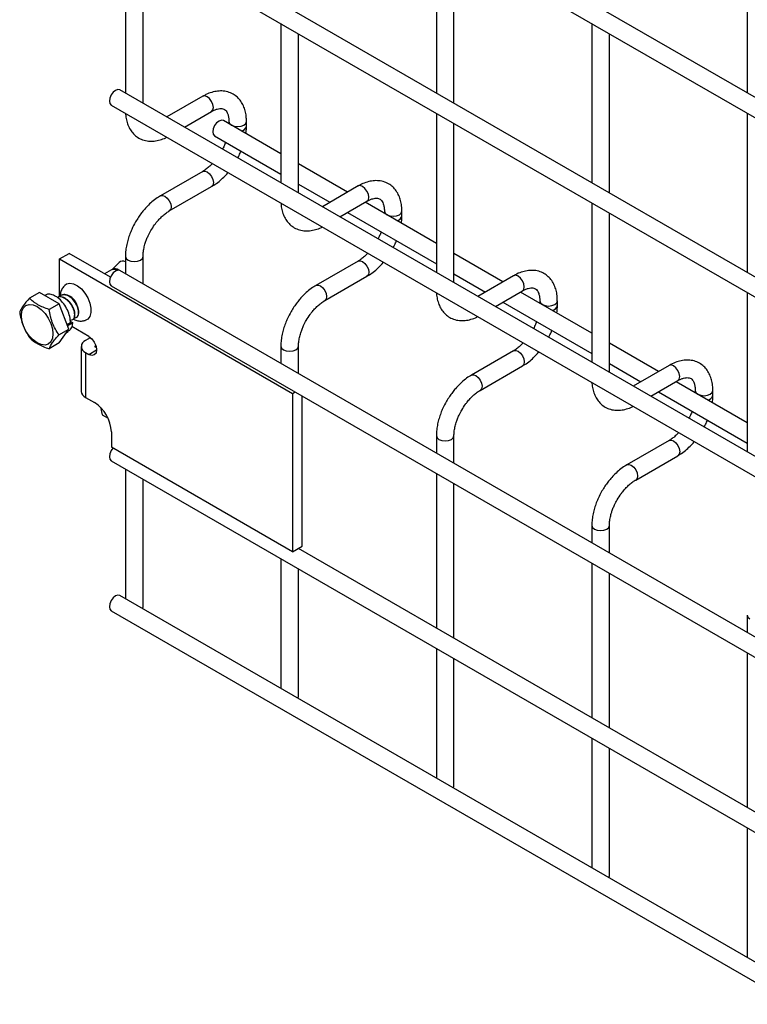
# Model space of a CAD drawing. Header units: inches. Extents: x 0.2 to 10.8, y 0.2 to 8.2.
# Tile 19 of 48: x 8.057 to 8.388, y 5.271 to 5.719. Entities that reach past the tile are written whole.
import ezdxf

# ---------------------------------------------------------------- set-up
doc = ezdxf.new("R2010")
doc.units = ezdxf.units.IN
doc.header["$MEASUREMENT"] = 0

msp = doc.modelspace()

# ---------------------------------------------------------------- linework, layer by layer
for p, q in [((10.57426830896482, 4.423530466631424), (8.102576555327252, 5.850407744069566)), ((8.098576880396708, 5.84347935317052), (10.57026863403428, 4.416602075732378)), ((10.57426830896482, 4.341876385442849), (8.102576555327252, 5.768753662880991)), ((8.098576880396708, 5.761825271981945), (10.57026863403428, 4.334947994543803)), ((8.105061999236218, 5.758081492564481), (8.105061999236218, 5.685664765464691)), ((8.246483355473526, 5.758094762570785), (8.246483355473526, 5.685678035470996)), ((8.387904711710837, 5.75810803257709), (8.387904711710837, 5.6856913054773)), ((8.113061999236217, 5.681046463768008), (8.113061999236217, 5.753463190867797)), ((8.254483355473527, 5.681059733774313), (8.254483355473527, 5.753476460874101)), ((8.175772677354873, 5.717261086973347), (8.175772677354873, 5.644844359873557)), ((8.31719403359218, 5.717274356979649), (8.31719403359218, 5.644857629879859)), ((8.183772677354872, 5.640226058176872), (8.183772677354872, 5.712642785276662)), ((8.325194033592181, 5.640239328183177), (8.325194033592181, 5.712656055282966)), ((10.57426830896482, 4.260222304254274), (8.102576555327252, 5.687099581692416)), ((8.140225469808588, 5.684191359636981), (8.123919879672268, 5.674778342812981)), ((8.098576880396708, 5.68017119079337), (10.57026863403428, 4.253293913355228)), ((8.13192052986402, 5.670159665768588), (8.144225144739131, 5.677262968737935)), ((8.175772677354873, 5.658054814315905), (8.14963451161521, 5.673144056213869)), ((8.246483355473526, 5.676440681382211), (8.246483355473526, 5.604023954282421)), ((8.387904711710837, 5.676453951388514), (8.387904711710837, 5.604037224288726)), ((8.152119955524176, 5.672703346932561), (8.152119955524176, 5.671709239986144)), ((8.160119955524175, 5.670621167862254), (8.160119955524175, 5.672703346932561)), ((8.254483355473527, 5.599405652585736), (8.254483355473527, 5.671822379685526)), ((8.145634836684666, 5.666215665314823), (8.175772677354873, 5.648817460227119)), ((8.206072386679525, 5.64056316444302), (8.183772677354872, 5.653436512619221)), ((8.140225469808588, 5.650019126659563), (8.121027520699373, 5.63893638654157)), ((8.125027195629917, 5.632007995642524), (8.144225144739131, 5.643090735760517)), ((8.183772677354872, 5.644199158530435), (8.198071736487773, 5.635944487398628)), ((8.210936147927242, 5.643370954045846), (8.194630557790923, 5.633957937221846)), ((8.202631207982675, 5.629339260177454), (8.214935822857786, 5.6364425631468)), ((8.246483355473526, 5.617234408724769), (8.214073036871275, 5.635944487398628)), ((8.31719403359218, 5.635620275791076), (8.31719403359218, 5.563203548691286)), ((8.206072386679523, 5.631325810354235), (8.246483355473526, 5.607997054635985)), ((8.22283063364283, 5.631882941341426), (8.22283063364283, 5.630888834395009)), ((8.23083063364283, 5.629800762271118), (8.23083063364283, 5.631882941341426)), ((8.325194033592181, 5.558585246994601), (8.325194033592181, 5.631001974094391)), ((8.075014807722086, 5.610174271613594), (8.079434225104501, 5.61272554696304)), ((8.098234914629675, 5.601872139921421), (8.079434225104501, 5.61272554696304)), ((8.105061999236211, 5.611283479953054), (8.105061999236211, 5.603421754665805)), ((8.11306199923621, 5.598803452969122), (8.11306199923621, 5.611283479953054)), ((8.27678306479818, 5.599742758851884), (8.254483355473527, 5.612616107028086)), ((8.075014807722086, 5.59284331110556), (8.075014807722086, 5.610174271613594)), ((8.075014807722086, 5.610174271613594), (8.181080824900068, 5.54894366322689)), ((8.102139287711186, 5.608589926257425), (8.098867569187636, 5.605287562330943)), ((8.210936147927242, 5.609198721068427), (8.191738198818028, 5.598115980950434)), ((8.098770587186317, 5.60521420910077), (8.095608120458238, 5.60338855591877)), ((8.098855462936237, 5.605282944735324), (8.098762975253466, 5.605217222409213)), ((10.57426830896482, 4.177979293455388), (8.102576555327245, 5.604856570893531)), ((8.195737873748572, 5.591187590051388), (8.214935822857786, 5.602270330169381)), ((8.254483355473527, 5.6033787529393), (8.268782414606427, 5.595124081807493)), ((8.281646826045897, 5.60255054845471), (8.265341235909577, 5.59313753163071)), ((8.098576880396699, 5.597928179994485), (10.57026863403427, 4.171050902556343)), ((8.065953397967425, 5.594943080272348), (8.061439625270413, 5.592337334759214)), ((8.07488382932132, 5.589787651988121), (8.065953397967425, 5.594943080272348)), ((8.068694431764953, 5.593697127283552), (8.068403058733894, 5.593528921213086)), ((8.27334188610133, 5.588518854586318), (8.28564650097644, 5.595622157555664)), ((8.317194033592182, 5.576414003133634), (8.28478371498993, 5.595124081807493)), ((8.387904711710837, 5.594799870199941), (8.387904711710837, 5.52238314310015)), ((8.07488382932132, 5.589787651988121), (8.070370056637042, 5.587181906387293)), ((8.07934904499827, 5.578279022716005), (8.07488382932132, 5.589787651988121)), ((8.276783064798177, 5.5905054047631), (8.31719403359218, 5.567176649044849)), ((8.293541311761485, 5.59106253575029), (8.293541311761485, 5.590068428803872)), ((8.301541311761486, 5.588980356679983), (8.301541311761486, 5.59106253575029)), ((8.080065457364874, 5.581043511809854), (8.078603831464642, 5.580199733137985)), ((8.078615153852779, 5.58017055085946), (8.078980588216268, 5.579933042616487)), ((8.078980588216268, 5.579933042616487), (8.078872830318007, 5.579506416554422)), ((8.081101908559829, 5.58115765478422), (8.078980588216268, 5.579933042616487)), ((8.079967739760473, 5.58189478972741), (8.081101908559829, 5.58115765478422)), ((8.088414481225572, 5.574880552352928), (8.080633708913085, 5.579372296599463)), ((8.074835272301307, 5.575673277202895), (8.07934904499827, 5.578279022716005)), ((8.07488382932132, 5.571925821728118), (8.07934904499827, 5.578279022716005)), ((8.078228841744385, 5.576685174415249), (8.078973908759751, 5.577115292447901)), ((8.07488382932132, 5.571925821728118), (8.070370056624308, 5.569320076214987)), ((8.08493181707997, 5.570327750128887), (8.08493181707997, 5.549914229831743)), ((8.089050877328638, 5.574307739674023), (8.08689420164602, 5.573062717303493)), ((8.089050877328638, 5.574307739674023), (8.089521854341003, 5.57403585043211)), ((8.091313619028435, 5.570511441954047), (8.091614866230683, 5.570685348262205)), ((8.091313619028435, 5.570511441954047), (8.091313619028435, 5.570144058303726)), ((8.091837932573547, 5.569841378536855), (8.091313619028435, 5.570144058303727)), ((8.175772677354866, 5.570463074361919), (8.175772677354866, 5.562601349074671)), ((8.183772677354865, 5.557983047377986), (8.183772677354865, 5.570463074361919)), ((8.347493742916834, 5.558922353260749), (8.325194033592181, 5.57179570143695)), ((8.08689420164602, 5.567592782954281), (8.08689420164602, 5.547179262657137)), ((8.08689420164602, 5.567592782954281), (8.088414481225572, 5.566715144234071)), ((8.088414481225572, 5.566715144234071), (8.091950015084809, 5.568756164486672)), ((8.281646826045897, 5.568378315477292), (8.262448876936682, 5.557295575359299)), ((8.266448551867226, 5.550367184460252), (8.28564650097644, 5.561449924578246)), ((8.325194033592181, 5.562558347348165), (8.339493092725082, 5.554303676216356)), ((8.352357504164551, 5.561730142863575), (8.336051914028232, 5.552317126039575)), ((8.344052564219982, 5.547698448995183), (8.356357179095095, 5.55480175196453)), ((8.387904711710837, 5.535593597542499), (8.355494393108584, 5.554303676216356)), ((8.181080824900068, 5.54894366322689), (8.182255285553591, 5.549621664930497)), ((8.181080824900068, 5.54894366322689), (8.181080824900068, 5.476883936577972)), ((8.185500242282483, 5.479435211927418), (8.185500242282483, 5.547748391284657)), ((8.347493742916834, 5.549684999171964), (8.387904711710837, 5.526356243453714)), ((8.36425198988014, 5.550242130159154), (8.36425198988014, 5.549248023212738)), ((8.372251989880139, 5.548159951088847), (8.372251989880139, 5.550242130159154)), ((8.08689420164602, 5.547179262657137), (8.090960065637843, 5.544832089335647)), ((8.093706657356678, 5.542662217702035), (8.094528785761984, 5.539174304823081)), ((8.094528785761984, 5.539174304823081), (8.097150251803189, 5.537660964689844)), ((8.098667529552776, 5.531482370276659), (8.098667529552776, 5.52446011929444)), ((8.24648335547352, 5.529642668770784), (8.24648335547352, 5.521780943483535)), ((8.25448335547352, 5.51716264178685), (8.25448335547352, 5.529642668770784)), ((8.352357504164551, 5.527557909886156), (8.333159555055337, 5.516475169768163)), ((8.181080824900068, 5.476883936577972), (8.098667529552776, 5.52446011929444)), ((8.098576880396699, 5.518315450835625), (10.57026863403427, 4.091438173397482)), ((8.33715922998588, 5.509546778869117), (8.356357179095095, 5.520629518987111)), ((8.105061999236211, 5.51457167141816), (8.105061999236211, 5.455557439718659)), ((8.24648335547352, 5.51254358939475), (8.24648335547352, 5.442168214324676)), ((8.11306199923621, 5.451894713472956), (8.11306199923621, 5.509953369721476)), ((8.25448335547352, 5.437549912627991), (8.25448335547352, 5.507925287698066)), ((8.317194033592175, 5.488822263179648), (8.317194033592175, 5.4809605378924)), ((8.325194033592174, 5.476342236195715), (8.325194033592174, 5.488822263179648)), ((8.181080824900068, 5.476883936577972), (8.185500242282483, 5.479435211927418)), ((10.48794598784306, 4.148199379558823), (8.183714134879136, 5.478404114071)), ((8.183772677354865, 5.478370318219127), (8.183772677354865, 5.478437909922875)), ((8.175772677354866, 5.473751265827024), (8.175772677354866, 5.414737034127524)), ((8.317194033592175, 5.471723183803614), (8.317194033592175, 5.40134780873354)), ((8.183772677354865, 5.411074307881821), (8.183772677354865, 5.46913296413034)), ((8.325194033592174, 5.396729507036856), (8.325194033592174, 5.467104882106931)), ((10.57426830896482, 4.030114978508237), (8.102576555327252, 5.45699225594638)), ((8.098576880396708, 5.450063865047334), (10.57026863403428, 4.023186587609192)), ((8.112808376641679, 5.451085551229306), (8.11306199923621, 5.451894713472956)), ((8.38790471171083, 5.448001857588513), (8.38790471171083, 5.440140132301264)), ((8.24648335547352, 5.432930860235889), (8.24648335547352, 5.37391662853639)), ((8.25448335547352, 5.370253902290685), (8.25448335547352, 5.428312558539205)), ((8.38790471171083, 5.430902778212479), (8.38790471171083, 5.360527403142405)), ((8.183519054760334, 5.41026514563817), (8.183772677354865, 5.411074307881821)), ((8.317194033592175, 5.392110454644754), (8.317194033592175, 5.333096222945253)), ((8.325194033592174, 5.329433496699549), (8.325194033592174, 5.387492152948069)), ((8.254229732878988, 5.369444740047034), (8.25448335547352, 5.370253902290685)), ((8.38790471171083, 5.351290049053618), (8.38790471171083, 5.292275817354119)), ((8.324940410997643, 5.328624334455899), (8.325194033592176, 5.329433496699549))]:
    msp.add_line(p, q)
at = {"flags": 128}
for points in [[(8.102576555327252, 5.687099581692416), (8.101659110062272, 5.687277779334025), (8.10057671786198, 5.686901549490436), (8.099494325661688, 5.686028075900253), (8.09857671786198, 5.684790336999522), (8.097963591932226, 5.683376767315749), (8.097748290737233, 5.682002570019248), (8.097963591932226, 5.68087695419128), (8.09857671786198, 5.680171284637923), (8.098576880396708, 5.68017119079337)], [(8.144225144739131, 5.677262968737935), (8.14422530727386, 5.677263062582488), (8.144838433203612, 5.677968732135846), (8.145053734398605, 5.679094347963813), (8.144838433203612, 5.680468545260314), (8.14422530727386, 5.681882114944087), (8.143307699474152, 5.683119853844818), (8.14222530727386, 5.683993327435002), (8.141142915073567, 5.684369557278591), (8.140225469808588, 5.684191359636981)], [(8.14963451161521, 5.673144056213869), (8.14871706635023, 5.673322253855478), (8.147634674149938, 5.672946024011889), (8.146552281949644, 5.672072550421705), (8.145634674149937, 5.670834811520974), (8.145021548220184, 5.669421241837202), (8.144806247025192, 5.668047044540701), (8.145021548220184, 5.666921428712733), (8.145634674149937, 5.666215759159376), (8.145634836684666, 5.666215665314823)], [(8.15211997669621, 5.672695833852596), (8.15242443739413, 5.671819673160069), (8.15329152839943, 5.671070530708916), (8.154589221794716, 5.670569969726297), (8.156119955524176, 5.670394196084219), (8.157650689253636, 5.670569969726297), (8.158948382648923, 5.671070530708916), (8.15981547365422, 5.671819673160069), (8.160119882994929, 5.672689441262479)], [(8.140225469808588, 5.650019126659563), (8.141142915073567, 5.650197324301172), (8.14222530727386, 5.649821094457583), (8.143307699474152, 5.648947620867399), (8.14422530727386, 5.647709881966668), (8.144838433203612, 5.646296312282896), (8.145053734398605, 5.644922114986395), (8.144838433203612, 5.643796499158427), (8.14422530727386, 5.643090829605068), (8.144225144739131, 5.643090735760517)], [(8.214935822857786, 5.6364425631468), (8.214935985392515, 5.636442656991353), (8.215549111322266, 5.63714832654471), (8.215764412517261, 5.638273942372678), (8.215549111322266, 5.639648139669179), (8.214935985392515, 5.641061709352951), (8.214018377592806, 5.642299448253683), (8.212935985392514, 5.643172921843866), (8.211853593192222, 5.643549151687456), (8.210936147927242, 5.643370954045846)], [(8.121009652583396, 5.638925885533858), (8.121027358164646, 5.638936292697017), (8.121944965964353, 5.639114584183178), (8.123027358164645, 5.63873835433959), (8.124109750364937, 5.637864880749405), (8.125027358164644, 5.636627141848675), (8.125640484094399, 5.635213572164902), (8.12585578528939, 5.633839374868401)], [(8.12585578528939, 5.633839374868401), (8.125640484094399, 5.632713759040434), (8.125027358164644, 5.632008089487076), (8.125016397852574, 5.632001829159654)], [(8.222830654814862, 5.63187542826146), (8.223135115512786, 5.630999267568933), (8.224002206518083, 5.63025012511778), (8.22529989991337, 5.629749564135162), (8.22683063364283, 5.629573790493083), (8.22836136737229, 5.629749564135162), (8.229659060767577, 5.63025012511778), (8.230526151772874, 5.630999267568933), (8.230830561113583, 5.631869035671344)], [(8.10506207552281, 5.611297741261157), (8.105061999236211, 5.611283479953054), (8.105366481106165, 5.610399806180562), (8.106233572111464, 5.609650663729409)], [(8.106233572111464, 5.609650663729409), (8.10753126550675, 5.609150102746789), (8.10906199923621, 5.608974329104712), (8.11059273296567, 5.609150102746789), (8.111890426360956, 5.609650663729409), (8.112757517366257, 5.610399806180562), (8.11306199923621, 5.611283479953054), (8.11306194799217, 5.611295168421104)], [(8.210936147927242, 5.609198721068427), (8.211853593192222, 5.609376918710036), (8.212935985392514, 5.609000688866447), (8.214018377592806, 5.608127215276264), (8.214935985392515, 5.606889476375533), (8.215549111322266, 5.60547590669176), (8.215764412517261, 5.604101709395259), (8.215549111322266, 5.602976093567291), (8.214935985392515, 5.602270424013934), (8.214935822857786, 5.602270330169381)], [(8.102576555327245, 5.604856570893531), (8.101659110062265, 5.605034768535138), (8.100576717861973, 5.604658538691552), (8.09949432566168, 5.603785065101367), (8.098576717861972, 5.602547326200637), (8.09796359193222, 5.601133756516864), (8.097748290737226, 5.599759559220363), (8.09796359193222, 5.598633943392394), (8.098576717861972, 5.597928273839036), (8.098576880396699, 5.597928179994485)], [(8.28564650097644, 5.595622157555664), (8.285646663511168, 5.595622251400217), (8.286259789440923, 5.596327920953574), (8.286475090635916, 5.597453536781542), (8.286259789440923, 5.598827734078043), (8.285646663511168, 5.600241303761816), (8.28472905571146, 5.601479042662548), (8.283646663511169, 5.60235251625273), (8.282564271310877, 5.60272874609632), (8.281646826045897, 5.60255054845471)], [(8.077457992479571, 5.598201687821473), (8.078268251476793, 5.598784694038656), (8.07974315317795, 5.599135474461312), (8.081444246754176, 5.598851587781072), (8.0832453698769, 5.597954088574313), (8.085012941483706, 5.596509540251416), (8.086615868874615, 5.59462507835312), (8.087935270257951, 5.592440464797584), (8.08887329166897, 5.590117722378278), (8.08936036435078, 5.587829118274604), (8.08936036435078, 5.585744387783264), (8.08887329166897, 5.584018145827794), (8.087935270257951, 5.582778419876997), (8.086736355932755, 5.582148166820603)], [(8.19172033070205, 5.598105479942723), (8.191738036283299, 5.598115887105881), (8.192655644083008, 5.598294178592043), (8.1937380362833, 5.597917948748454), (8.194820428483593, 5.59704447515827), (8.1957380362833, 5.59580673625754), (8.196351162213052, 5.594393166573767), (8.196566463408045, 5.593018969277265)], [(8.196566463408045, 5.593018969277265), (8.196351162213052, 5.591893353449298), (8.1957380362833, 5.59118768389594), (8.195727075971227, 5.591181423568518)], [(8.057715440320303, 5.584387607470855), (8.057959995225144, 5.586391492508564), (8.058676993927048, 5.587976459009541), (8.059817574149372, 5.589034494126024), (8.061304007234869, 5.589493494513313), (8.063034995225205, 5.589322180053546), (8.064892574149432, 5.588532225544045), (8.066750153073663, 5.587177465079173), (8.068481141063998, 5.585350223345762), (8.069967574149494, 5.583175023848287), (8.07110815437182, 5.58080010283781), (8.071825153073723, 5.578387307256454), (8.072069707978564, 5.576101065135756), (8.071825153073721, 5.574097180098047), (8.07110815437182, 5.57251221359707), (8.069967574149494, 5.571454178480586), (8.068481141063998, 5.570995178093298), (8.066750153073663, 5.571166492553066), (8.064892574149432, 5.571956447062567), (8.063034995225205, 5.573311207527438), (8.061304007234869, 5.575138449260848), (8.059817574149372, 5.577313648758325), (8.058676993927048, 5.579688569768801), (8.057959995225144, 5.582101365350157), (8.057715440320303, 5.584387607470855)], [(8.293541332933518, 5.591055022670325), (8.29384579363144, 5.590178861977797), (8.294712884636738, 5.589429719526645), (8.296010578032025, 5.588929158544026), (8.297541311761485, 5.588753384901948), (8.299072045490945, 5.588929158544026), (8.30036973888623, 5.589429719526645), (8.30123682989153, 5.590178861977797), (8.301541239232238, 5.591048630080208)], [(8.088414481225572, 5.574880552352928), (8.089767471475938, 5.573788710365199), (8.090914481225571, 5.572241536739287), (8.091680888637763, 5.57047457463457), (8.091950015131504, 5.568756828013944), (8.091680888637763, 5.567349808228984), (8.090914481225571, 5.566467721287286), (8.089767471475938, 5.566244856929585), (8.088414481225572, 5.566715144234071)], [(8.175772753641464, 5.570477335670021), (8.175772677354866, 5.570463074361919), (8.17607715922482, 5.569579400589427), (8.17694425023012, 5.568830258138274)], [(8.17694425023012, 5.568830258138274), (8.178241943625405, 5.568329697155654), (8.179772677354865, 5.568153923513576), (8.181303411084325, 5.568329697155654), (8.182601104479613, 5.568830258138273), (8.18346819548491, 5.569579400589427), (8.183772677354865, 5.570463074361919), (8.183772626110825, 5.570474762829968)], [(8.281646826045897, 5.568378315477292), (8.282564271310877, 5.5685565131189), (8.283646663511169, 5.568180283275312), (8.28472905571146, 5.567306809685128), (8.285646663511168, 5.566069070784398), (8.286259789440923, 5.564655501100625), (8.286475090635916, 5.563281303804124), (8.286259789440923, 5.562155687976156), (8.285646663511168, 5.561450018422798), (8.28564650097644, 5.561449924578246)], [(8.356357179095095, 5.55480175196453), (8.356357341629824, 5.554801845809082), (8.356970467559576, 5.555507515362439), (8.357185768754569, 5.556633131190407), (8.356970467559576, 5.558007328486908), (8.356357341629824, 5.55942089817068), (8.355439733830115, 5.560658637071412), (8.354357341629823, 5.561532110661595), (8.353274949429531, 5.561908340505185), (8.352357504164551, 5.561730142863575)], [(8.262431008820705, 5.557285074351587), (8.262448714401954, 5.557295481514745), (8.263366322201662, 5.557473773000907), (8.264448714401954, 5.557097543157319), (8.265531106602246, 5.556224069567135), (8.266448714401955, 5.554986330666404), (8.267061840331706, 5.553572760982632), (8.267277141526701, 5.55219856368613)], [(8.267277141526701, 5.55219856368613), (8.267061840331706, 5.551072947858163), (8.266448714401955, 5.550367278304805), (8.266437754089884, 5.550361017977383)], [(8.364252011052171, 5.550234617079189), (8.364556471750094, 5.549358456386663), (8.365423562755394, 5.548609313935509), (8.366721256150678, 5.548108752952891), (8.36825198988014, 5.547932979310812), (8.3697827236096, 5.548108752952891), (8.371080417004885, 5.548609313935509), (8.371947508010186, 5.549358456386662), (8.372251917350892, 5.550228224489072)], [(8.246483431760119, 5.529656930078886), (8.24648335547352, 5.529642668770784), (8.246787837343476, 5.528758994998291), (8.247654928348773, 5.528009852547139)], [(8.247654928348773, 5.528009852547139), (8.24895262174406, 5.527509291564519), (8.25048335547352, 5.527333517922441), (8.25201408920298, 5.527509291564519), (8.253311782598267, 5.528009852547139), (8.254178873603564, 5.528758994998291), (8.25448335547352, 5.529642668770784), (8.254483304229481, 5.529654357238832)], [(8.352357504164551, 5.527557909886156), (8.353274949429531, 5.527736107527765), (8.354357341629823, 5.527359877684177), (8.355439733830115, 5.526486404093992), (8.356357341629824, 5.525248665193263), (8.356970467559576, 5.523835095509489), (8.357185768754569, 5.522460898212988), (8.356970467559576, 5.52133528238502), (8.356357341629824, 5.520629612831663), (8.356357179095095, 5.520629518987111)], [(8.099380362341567, 5.524048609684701), (8.098576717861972, 5.522934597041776), (8.09796359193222, 5.521521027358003), (8.097748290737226, 5.520146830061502), (8.09796359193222, 5.519021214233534), (8.098576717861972, 5.518315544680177), (8.098576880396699, 5.518315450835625)], [(8.33314168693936, 5.516464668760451), (8.33315939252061, 5.51647507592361), (8.334077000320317, 5.516653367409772), (8.335159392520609, 5.516277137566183), (8.336241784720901, 5.515403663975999), (8.337159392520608, 5.514165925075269), (8.337772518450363, 5.512752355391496), (8.337987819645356, 5.511378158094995)], [(8.337987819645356, 5.511378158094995), (8.337772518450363, 5.510252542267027), (8.337159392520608, 5.50954687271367), (8.337148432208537, 5.509540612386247)], [(8.317194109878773, 5.48883652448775), (8.317194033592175, 5.488822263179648), (8.31749851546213, 5.487938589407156), (8.318365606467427, 5.487189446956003)], [(8.318365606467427, 5.487189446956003), (8.319663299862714, 5.486688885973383), (8.321194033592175, 5.486513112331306), (8.322724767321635, 5.486688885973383), (8.32402246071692, 5.487189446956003), (8.324889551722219, 5.487938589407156), (8.325194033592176, 5.488822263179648), (8.325193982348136, 5.488833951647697)], [(8.102576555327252, 5.45699225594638), (8.101659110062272, 5.457170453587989), (8.10057671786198, 5.4567942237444), (8.099494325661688, 5.455920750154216), (8.09857671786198, 5.454683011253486), (8.097963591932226, 5.453269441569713), (8.097748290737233, 5.451895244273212), (8.097963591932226, 5.450769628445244), (8.09857671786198, 5.450063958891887), (8.098576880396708, 5.450063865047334)], [(8.387904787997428, 5.448016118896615), (8.38790471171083, 5.448001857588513), (8.388209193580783, 5.44711818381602), (8.389076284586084, 5.446369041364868)]]:
    msp.add_lwpolyline(points, dxfattribs=at)
for centre, radius, start, end in [((8.157466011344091, 5.671208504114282), 0.002721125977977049, 274.6289624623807, 347.2349655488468), ((8.228176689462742, 5.630388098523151), 0.002721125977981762, 274.6289624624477, 347.2349655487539), ((8.1038127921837, 5.60662676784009), 0.002579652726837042, 61.03639443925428, 130.4461032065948), ((8.099715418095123, 5.602759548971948), 0.002630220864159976, 55.83020991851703, 111.0523706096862), ((8.100295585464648, 5.603304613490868), 0.002443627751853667, 45.05952775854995, 125.7594646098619), ((8.076316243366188, 5.586786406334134), 0.007207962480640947, 10.94264029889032, 67.72485314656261), ((8.298887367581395, 5.589567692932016), 0.002721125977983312, 274.6289624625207, 347.2349655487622), ((8.087932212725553, 5.570327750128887), 0.002925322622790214, 110.7834207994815, 249.2165792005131), ((8.091383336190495, 5.570327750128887), 0.0001964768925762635, 110.783420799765, 249.2165792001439), ((8.088284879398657, 5.550248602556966), 0.003369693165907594, 185.6947992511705, 245.6253417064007), ((8.369598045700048, 5.548747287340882), 0.002721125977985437, 274.6289624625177, 347.234965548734), ((8.081933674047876, 5.530720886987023), 0.01675117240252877, 2.605478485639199, 57.39452165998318)]:
    msp.add_arc(centre, radius, start, end)
for points, knots in [([(8.160087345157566, 5.672690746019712), (8.160086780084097, 5.67328179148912), (8.160085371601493, 5.674755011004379), (8.159722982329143, 5.676976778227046), (8.159017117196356, 5.679334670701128), (8.157929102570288, 5.681493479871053), (8.156451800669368, 5.683395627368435), (8.154562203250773, 5.684964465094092), (8.152244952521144, 5.686106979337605), (8.149666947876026, 5.68665957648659), (8.146976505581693, 5.686626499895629), (8.14432520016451, 5.686057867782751), (8.142056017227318, 5.68522134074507), (8.140714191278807, 5.684426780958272), (8.14023214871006, 5.684141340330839)], [0, 0, 0, 0, 0.05556675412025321, 0.138503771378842, 0.2224246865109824, 0.3069596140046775, 0.3921986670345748, 0.479244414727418, 0.570497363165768, 0.6694987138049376, 0.7607129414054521, 0.8540395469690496, 0.9475646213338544, 1, 1, 1, 1]), ([(8.144220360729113, 5.677247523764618), (8.144646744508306, 5.677481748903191), (8.14556573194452, 5.677986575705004), (8.146849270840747, 5.678423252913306), (8.148035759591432, 5.678641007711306), (8.149030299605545, 5.678615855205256), (8.149862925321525, 5.678382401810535), (8.150510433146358, 5.677962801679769), (8.151142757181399, 5.677189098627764), (8.151664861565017, 5.676101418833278), (8.152001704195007, 5.674622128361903), (8.15215722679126, 5.673451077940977), (8.152115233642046, 5.672738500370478), (8.152112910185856, 5.672699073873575)], [0, 0, 0, 0, 0.07642751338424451, 0.164724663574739, 0.2545582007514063, 0.3485318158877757, 0.4536210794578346, 0.5897326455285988, 0.6957056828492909, 0.7966578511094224, 0.8959306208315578, 0.9942419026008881, 0.9999999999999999, 0.9999999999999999, 0.9999999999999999, 0.9999999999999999]), ([(8.105121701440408, 5.676392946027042), (8.105123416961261, 5.676259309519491), (8.105136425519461, 5.675245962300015), (8.105462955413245, 5.673463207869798), (8.106149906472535, 5.671092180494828), (8.107236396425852, 5.668926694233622), (8.108706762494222, 5.66701482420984), (8.110590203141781, 5.665435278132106), (8.112900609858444, 5.664279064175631), (8.115474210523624, 5.66371143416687), (8.118164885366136, 5.663723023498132), (8.120818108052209, 5.664292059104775), (8.122732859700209, 5.664940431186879), (8.123726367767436, 5.665505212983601), (8.123855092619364, 5.66557838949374)], [0, 0, 0, 0, 0.01372299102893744, 0.1040595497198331, 0.1954722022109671, 0.2875577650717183, 0.3803993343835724, 0.4751661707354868, 0.5744314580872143, 0.6820269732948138, 0.7813073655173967, 0.8829200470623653, 0.984830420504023, 1, 1, 1, 1]), ([(8.159877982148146, 5.667230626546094), (8.159988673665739, 5.66809564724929), (8.16013603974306, 5.66924726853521), (8.160097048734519, 5.670337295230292), (8.160087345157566, 5.670608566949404)], [0, 0, 0, 0, 0.7511329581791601, 1, 1, 1, 1]), ([(8.15065062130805, 5.663320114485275), (8.150599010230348, 5.663173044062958), (8.15034867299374, 5.662459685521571), (8.149890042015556, 5.661391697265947), (8.149413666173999, 5.660502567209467), (8.149233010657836, 5.660165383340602)], [0, 0, 0, 0, 0.1388368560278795, 0.6734219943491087, 0.9999999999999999, 0.9999999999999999, 0.9999999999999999, 0.9999999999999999]), ([(8.156151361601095, 5.656171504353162), (8.156542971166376, 5.656891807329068), (8.157096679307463, 5.657910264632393), (8.157530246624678, 5.658966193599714), (8.157657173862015, 5.659275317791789)], [0, 0, 0, 0, 0.7072490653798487, 1, 1, 1, 1]), ([(8.144620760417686, 5.653590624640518), (8.144217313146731, 5.653176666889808), (8.143328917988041, 5.652265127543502), (8.141910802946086, 5.651117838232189), (8.1408310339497, 5.65034161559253), (8.140291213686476, 5.65006571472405), (8.140228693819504, 5.650033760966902)], [0, 0, 0, 0, 0.2789557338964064, 0.6142634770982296, 0.9553255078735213, 1, 1, 1, 1]), ([(8.144218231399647, 5.64314062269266), (8.14458200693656, 5.643337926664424), (8.145761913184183, 5.643977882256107), (8.147626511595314, 5.645407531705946), (8.149712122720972, 5.647301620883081), (8.151046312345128, 5.648690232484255), (8.151656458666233, 5.649448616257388), (8.15170062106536, 5.649503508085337)], [0, 0, 0, 0, 0.1354788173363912, 0.4394256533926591, 0.7219268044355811, 0.9798730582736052, 1, 1, 1, 1]), ([(8.23079802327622, 5.631870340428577), (8.230797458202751, 5.632461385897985), (8.230796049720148, 5.633934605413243), (8.230433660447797, 5.63615637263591), (8.229727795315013, 5.638514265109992), (8.228639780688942, 5.640673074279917), (8.227162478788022, 5.6425752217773), (8.22527288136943, 5.644144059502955), (8.2229556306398, 5.645286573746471), (8.220377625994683, 5.645839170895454), (8.217687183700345, 5.645806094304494), (8.215035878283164, 5.645237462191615), (8.212766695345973, 5.644400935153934), (8.211424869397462, 5.643606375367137), (8.210942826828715, 5.643320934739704)], [0, 0, 0, 0, 0.05556675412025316, 0.1385037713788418, 0.2224246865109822, 0.3069596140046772, 0.3921986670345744, 0.4792444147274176, 0.5704973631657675, 0.669498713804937, 0.7607129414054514, 0.8540395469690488, 0.9475646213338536, 1, 1, 1, 1]), ([(8.121034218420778, 5.638887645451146), (8.120700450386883, 5.638708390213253), (8.119546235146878, 5.638088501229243), (8.117701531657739, 5.636677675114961), (8.115583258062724, 5.634790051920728), (8.11383318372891, 5.632911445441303), (8.112320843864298, 5.631046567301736), (8.110959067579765, 5.629156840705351), (8.11011598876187, 5.627757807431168), (8.109687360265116, 5.627046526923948)], [0, 0, 0, 0, 0.07605989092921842, 0.263025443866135, 0.4373557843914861, 0.5977889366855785, 0.7196049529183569, 0.8574447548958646, 1, 1, 1, 1]), ([(8.214931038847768, 5.636427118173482), (8.21535742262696, 5.636661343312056), (8.216276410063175, 5.637166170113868), (8.217559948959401, 5.63760284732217), (8.218746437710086, 5.63782060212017), (8.219740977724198, 5.63779544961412), (8.220573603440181, 5.637561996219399), (8.221221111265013, 5.637142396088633), (8.221853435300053, 5.636368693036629), (8.222375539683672, 5.635281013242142), (8.222712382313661, 5.633801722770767), (8.222867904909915, 5.632630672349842), (8.222825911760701, 5.631918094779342), (8.22282358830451, 5.63187866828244)], [0, 0, 0, 0, 0.07642751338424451, 0.164724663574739, 0.2545582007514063, 0.3485318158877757, 0.4536210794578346, 0.5897326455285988, 0.6957056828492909, 0.7966578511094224, 0.8959306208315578, 0.9942419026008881, 0.9999999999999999, 0.9999999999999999, 0.9999999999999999, 0.9999999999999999]), ([(8.175832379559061, 5.635572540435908), (8.175834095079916, 5.635438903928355), (8.175847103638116, 5.63442555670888), (8.1761736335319, 5.632642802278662), (8.17686058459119, 5.630271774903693), (8.177947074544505, 5.628106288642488), (8.179417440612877, 5.626194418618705), (8.181300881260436, 5.624614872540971), (8.1836112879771, 5.623458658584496), (8.186184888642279, 5.622891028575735), (8.18887556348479, 5.622902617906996), (8.191528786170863, 5.62347165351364), (8.193443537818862, 5.624120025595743), (8.19443704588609, 5.624684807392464), (8.194565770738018, 5.624757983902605)], [0, 0, 0, 0, 0.01372299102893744, 0.1040595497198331, 0.1954722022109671, 0.2875577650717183, 0.3803993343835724, 0.4751661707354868, 0.5744314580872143, 0.6820269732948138, 0.7813073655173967, 0.8829200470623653, 0.984830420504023, 1, 1, 1, 1]), ([(8.116615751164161, 5.623046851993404), (8.117170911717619, 5.623947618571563), (8.1179518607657, 5.625214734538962), (8.119258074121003, 5.626916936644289), (8.12041339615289, 5.628261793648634), (8.121832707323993, 5.629674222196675), (8.12331261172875, 5.630892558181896), (8.124404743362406, 5.631674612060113), (8.12495420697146, 5.631956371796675), (8.12502388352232, 5.631992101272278)], [0, 0, 0, 0, 0.2331289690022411, 0.3279444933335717, 0.4832131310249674, 0.6411945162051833, 0.806920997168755, 0.9755159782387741, 1, 1, 1, 1]), ([(8.2305886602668, 5.626410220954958), (8.230699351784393, 5.627275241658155), (8.230846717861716, 5.628426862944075), (8.230807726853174, 5.629516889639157), (8.23079802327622, 5.629788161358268)], [0, 0, 0, 0, 0.751132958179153, 0.9999999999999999, 0.9999999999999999, 0.9999999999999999, 0.9999999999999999]), ([(8.109687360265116, 5.627046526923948), (8.109073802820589, 5.625912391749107), (8.108210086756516, 5.624315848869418), (8.107184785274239, 5.62187459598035), (8.1064326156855, 5.619778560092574), (8.105743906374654, 5.617288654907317), (8.105277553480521, 5.614727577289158), (8.10504940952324, 5.612698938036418), (8.105086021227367, 5.61157986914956), (8.105095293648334, 5.611296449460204)], [0, 0, 0, 0, 0.2211311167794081, 0.311290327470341, 0.4598799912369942, 0.6125684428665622, 0.7749694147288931, 0.9430078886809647, 1, 1, 1, 1]), ([(8.113073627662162, 5.611291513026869), (8.113088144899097, 5.611876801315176), (8.113118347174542, 5.613094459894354), (8.113472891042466, 5.615169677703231), (8.114006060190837, 5.617178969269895), (8.114665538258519, 5.619037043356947), (8.115473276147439, 5.620949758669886), (8.116194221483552, 5.622273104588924), (8.116615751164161, 5.623046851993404)], [0, 0, 0, 0, 0.1694043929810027, 0.3524360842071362, 0.5340975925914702, 0.6676089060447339, 0.8056541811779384, 1, 1, 1, 1]), ([(8.221361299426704, 5.622499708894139), (8.221309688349, 5.622352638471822), (8.221059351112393, 5.621639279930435), (8.22060072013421, 5.620571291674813), (8.220124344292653, 5.619682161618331), (8.219943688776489, 5.619344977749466)], [0, 0, 0, 0, 0.1388368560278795, 0.6734219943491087, 0.9999999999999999, 0.9999999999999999, 0.9999999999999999, 0.9999999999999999]), ([(8.22686203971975, 5.615351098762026), (8.227253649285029, 5.616071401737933), (8.227807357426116, 5.617089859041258), (8.228240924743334, 5.618145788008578), (8.22836785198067, 5.618454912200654)], [0, 0, 0, 0, 0.7072490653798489, 1, 1, 1, 1]), ([(8.21533143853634, 5.612770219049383), (8.214927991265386, 5.612356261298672), (8.214039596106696, 5.611444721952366), (8.212621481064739, 5.610297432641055), (8.211541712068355, 5.60952121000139), (8.211001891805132, 5.609245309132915), (8.210939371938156, 5.609213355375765)], [0, 0, 0, 0, 0.2789557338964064, 0.6142634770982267, 0.9553255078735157, 1, 1, 1, 1]), ([(8.214928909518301, 5.602320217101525), (8.215292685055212, 5.602517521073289), (8.216472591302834, 5.603157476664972), (8.21833718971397, 5.604587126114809), (8.220422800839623, 5.606481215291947), (8.22175699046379, 5.607869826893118), (8.222367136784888, 5.608628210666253), (8.222411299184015, 5.608683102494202)], [0, 0, 0, 0, 0.1354788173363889, 0.4394256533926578, 0.7219268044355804, 0.9798730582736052, 1, 1, 1, 1]), ([(8.301508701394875, 5.591049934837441), (8.301508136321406, 5.59164098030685), (8.301506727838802, 5.593114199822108), (8.301144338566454, 5.595335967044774), (8.300438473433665, 5.597693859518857), (8.299350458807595, 5.599852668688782), (8.297873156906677, 5.601754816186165), (8.295983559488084, 5.603323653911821), (8.293666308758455, 5.604466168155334), (8.291088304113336, 5.605018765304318), (8.288397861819, 5.604985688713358), (8.285746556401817, 5.604417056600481), (8.283477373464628, 5.603580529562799), (8.282135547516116, 5.602785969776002), (8.281653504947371, 5.602500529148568)], [0, 0, 0, 0, 0.05556675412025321, 0.138503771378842, 0.2224246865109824, 0.3069596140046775, 0.3921986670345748, 0.479244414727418, 0.570497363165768, 0.6694987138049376, 0.7607129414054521, 0.8540395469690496, 0.9475646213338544, 1, 1, 1, 1]), ([(8.077496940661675, 5.598127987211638), (8.077261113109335, 5.597920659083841), (8.07653485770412, 5.597282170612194), (8.075818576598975, 5.595787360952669), (8.075369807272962, 5.594281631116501), (8.075383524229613, 5.593355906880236), (8.075387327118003, 5.593099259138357)], [0, 0, 0, 0, 0.1658804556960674, 0.5108460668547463, 0.864386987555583, 1, 1, 1, 1]), ([(8.191744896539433, 5.59806723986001), (8.191411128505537, 5.597887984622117), (8.19025691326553, 5.597268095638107), (8.188412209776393, 5.595857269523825), (8.186293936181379, 5.593969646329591), (8.184543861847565, 5.592091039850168), (8.183031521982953, 5.590226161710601), (8.18166974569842, 5.588336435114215), (8.180826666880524, 5.586937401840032), (8.180398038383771, 5.586226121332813)], [0, 0, 0, 0, 0.07605989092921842, 0.263025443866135, 0.4373557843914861, 0.5977889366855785, 0.7196049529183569, 0.8574447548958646, 1, 1, 1, 1]), ([(8.285641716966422, 5.595606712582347), (8.286068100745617, 5.59584093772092), (8.286987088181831, 5.596345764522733), (8.288270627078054, 5.596782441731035), (8.289457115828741, 5.597000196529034), (8.290451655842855, 5.596975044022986), (8.291284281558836, 5.596741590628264), (8.291931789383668, 5.596321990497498), (8.292564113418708, 5.595548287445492), (8.293086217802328, 5.594460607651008), (8.293423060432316, 5.592981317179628), (8.29357858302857, 5.591810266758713), (8.293536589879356, 5.591097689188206), (8.293534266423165, 5.591058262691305)], [0, 0, 0, 0, 0.07642751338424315, 0.1647246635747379, 0.2545582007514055, 0.348531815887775, 0.4536210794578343, 0.5897326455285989, 0.6957056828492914, 0.7966578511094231, 0.8959306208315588, 0.9942419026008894, 1, 1, 1, 1]), ([(8.080065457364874, 5.581043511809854), (8.080007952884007, 5.581993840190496), (8.079892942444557, 5.58389452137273), (8.0787628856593, 5.586998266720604), (8.077066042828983, 5.589852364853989), (8.075182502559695, 5.591915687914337), (8.073173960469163, 5.593399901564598), (8.071191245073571, 5.594166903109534), (8.069544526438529, 5.594245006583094), (8.068913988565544, 5.593722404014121), (8.068758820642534, 5.593593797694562)], [0, 0, 0, 0, 0.143203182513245, 0.2864100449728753, 0.4296218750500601, 0.5728290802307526, 0.6668427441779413, 0.8100470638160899, 0.9532548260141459, 1, 1, 1, 1]), ([(8.079903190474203, 5.582321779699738), (8.080374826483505, 5.582361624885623), (8.081413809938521, 5.582449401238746), (8.082122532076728, 5.584121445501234), (8.081890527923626, 5.586597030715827), (8.080631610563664, 5.589326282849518), (8.0786060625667, 5.591640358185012), (8.076346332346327, 5.592862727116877), (8.074647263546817, 5.593079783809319), (8.074114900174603, 5.592521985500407), (8.07402952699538, 5.592432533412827)], [0, 0, 0, 0, 0.1189935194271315, 0.262134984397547, 0.4033641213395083, 0.5458270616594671, 0.6882900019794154, 0.8295191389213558, 0.9726606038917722, 0.9999999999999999, 0.9999999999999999, 0.9999999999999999, 0.9999999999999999]), ([(8.081024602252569, 5.58264331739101), (8.081126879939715, 5.582662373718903), (8.081766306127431, 5.582781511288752), (8.082217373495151, 5.584239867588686), (8.08202044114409, 5.58665488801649), (8.080752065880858, 5.589400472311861), (8.078729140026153, 5.591710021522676), (8.0764683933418, 5.592934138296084), (8.074767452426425, 5.593149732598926), (8.074233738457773, 5.592589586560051), (8.074146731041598, 5.592498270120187)], [0, 0, 0, 0, 0.02999040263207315, 0.1874959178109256, 0.3428972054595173, 0.499656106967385, 0.656415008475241, 0.8118162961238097, 0.9693218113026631, 1, 1, 1, 1]), ([(8.081649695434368, 5.58340853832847), (8.082027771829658, 5.583388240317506), (8.082997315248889, 5.583336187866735), (8.083806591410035, 5.584738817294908), (8.08379706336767, 5.587073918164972), (8.082715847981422, 5.589820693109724), (8.080834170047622, 5.592243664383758), (8.078514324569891, 5.593808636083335), (8.076413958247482, 5.593968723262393), (8.07511054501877, 5.593467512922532), (8.074895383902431, 5.592760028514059), (8.074895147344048, 5.592759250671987)], [0, 0, 0, 0, 0.08387561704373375, 0.2150915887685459, 0.3451711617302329, 0.477012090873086, 0.6074742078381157, 0.7379363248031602, 0.8697772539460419, 0.9998568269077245, 1, 1, 1, 1]), ([(8.082840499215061, 5.583566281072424), (8.083219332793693, 5.583951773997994), (8.083975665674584, 5.584721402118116), (8.08390599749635, 5.587170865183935), (8.082845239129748, 5.589879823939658), (8.080942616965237, 5.592334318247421), (8.07868628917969, 5.59381068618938), (8.076818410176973, 5.594198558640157), (8.076135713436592, 5.593628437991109), (8.075943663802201, 5.593468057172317)], [0, 0, 0, 0, 0.1559926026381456, 0.3114357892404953, 0.46898377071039, 0.6248840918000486, 0.7807844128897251, 0.9383323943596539, 0.9999999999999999, 0.9999999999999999, 0.9999999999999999, 0.9999999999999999]), ([(8.246543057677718, 5.594752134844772), (8.24654477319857, 5.594618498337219), (8.246557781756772, 5.593605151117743), (8.246884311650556, 5.591822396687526), (8.247571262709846, 5.589451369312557), (8.24865775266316, 5.587285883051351), (8.250128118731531, 5.58537401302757), (8.25201155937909, 5.583794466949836), (8.254321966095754, 5.582638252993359), (8.256895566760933, 5.582070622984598), (8.259586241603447, 5.582082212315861), (8.262239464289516, 5.582651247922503), (8.264154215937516, 5.58329962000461), (8.265147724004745, 5.583864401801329), (8.265276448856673, 5.58393757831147)], [0, 0, 0, 0, 0.01372299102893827, 0.1040595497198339, 0.1954722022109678, 0.2875577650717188, 0.3803993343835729, 0.4751661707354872, 0.5744314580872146, 0.682026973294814, 0.7813073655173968, 0.8829200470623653, 0.9848304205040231, 1, 1, 1, 1]), ([(8.061439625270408, 5.592337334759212), (8.060289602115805, 5.591056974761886), (8.059280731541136, 5.589848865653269), (8.058330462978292, 5.588497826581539), (8.05815590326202, 5.588235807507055), (8.057841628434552, 5.587735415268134), (8.05770102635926, 5.587495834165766), (8.057322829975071, 5.586805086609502), (8.057128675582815, 5.586381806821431), (8.05697440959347, 5.585984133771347)], [0, 0, 0, 0, 0.4999999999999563, 0.4999999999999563, 0.6249999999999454, 0.6249999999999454, 0.7499999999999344, 0.7499999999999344, 1, 1, 1, 1]), ([(8.070370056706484, 5.587181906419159), (8.068490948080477, 5.587780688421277), (8.066742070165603, 5.58847987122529), (8.06484274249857, 5.589574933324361), (8.064477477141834, 5.589804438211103), (8.06378596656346, 5.590276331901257), (8.06345801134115, 5.590519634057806), (8.0625210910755, 5.591268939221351), (8.061958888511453, 5.591794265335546), (8.061439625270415, 5.592337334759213)], [0, 0, 0, 0, 0.5000000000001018, 0.5000000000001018, 0.6250000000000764, 0.6250000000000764, 0.750000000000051, 0.750000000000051, 1, 1, 1, 1]), ([(8.187326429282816, 5.582226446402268), (8.187881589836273, 5.583127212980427), (8.188662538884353, 5.584394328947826), (8.189968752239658, 5.586096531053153), (8.191124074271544, 5.587441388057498), (8.192543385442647, 5.58885381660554), (8.194023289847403, 5.590072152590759), (8.195115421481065, 5.590854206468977), (8.195664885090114, 5.591135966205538), (8.195734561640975, 5.591171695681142)], [0, 0, 0, 0, 0.2331289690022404, 0.3279444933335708, 0.483213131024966, 0.6411945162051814, 0.8069209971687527, 0.9755159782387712, 1, 1, 1, 1]), ([(8.301299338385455, 5.585589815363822), (8.301410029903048, 5.586454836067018), (8.30155739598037, 5.587606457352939), (8.301518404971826, 5.588696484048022), (8.301508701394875, 5.588967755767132)], [0, 0, 0, 0, 0.7511329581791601, 1, 1, 1, 1]), ([(8.056974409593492, 5.585984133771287), (8.057282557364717, 5.583861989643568), (8.05775370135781, 5.581799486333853), (8.058701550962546, 5.579352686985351), (8.058908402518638, 5.578870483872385), (8.059348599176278, 5.577934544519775), (8.059582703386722, 5.577478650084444), (8.06032195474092, 5.576142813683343), (8.060863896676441, 5.575294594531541), (8.06143962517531, 5.574475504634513)], [0, 0, 0, 0, 0.4999999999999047, 0.4999999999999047, 0.6249999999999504, 0.6249999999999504, 0.7499999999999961, 0.7499999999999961, 1, 1, 1, 1]), ([(8.074835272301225, 5.575673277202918), (8.073685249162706, 5.57730941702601), (8.07267637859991, 5.579061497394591), (8.071726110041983, 5.581506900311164), (8.071551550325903, 5.582007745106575), (8.071237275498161, 5.583016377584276), (8.071096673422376, 5.583526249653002), (8.070718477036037, 5.585070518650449), (8.07052432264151, 5.586119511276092), (8.070370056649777, 5.5871819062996)], [0, 0, 0, 0, 0.4999999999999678, 0.4999999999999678, 0.6249999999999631, 0.6249999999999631, 0.7499999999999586, 0.7499999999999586, 1, 1, 1, 1]), ([(8.180398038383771, 5.586226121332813), (8.179784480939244, 5.585091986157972), (8.178920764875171, 5.583495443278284), (8.177895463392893, 5.581054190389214), (8.177143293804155, 5.578958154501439), (8.176454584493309, 5.576468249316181), (8.175988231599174, 5.573907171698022), (8.175760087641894, 5.571878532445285), (8.175796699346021, 5.570759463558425), (8.175805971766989, 5.570476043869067)], [0, 0, 0, 0, 0.2211311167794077, 0.3112903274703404, 0.4598799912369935, 0.6125684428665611, 0.7749694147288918, 0.9430078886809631, 1, 1, 1, 1]), ([(8.07890952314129, 5.577218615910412), (8.07929134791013, 5.577440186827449), (8.080239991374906, 5.577990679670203), (8.080895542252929, 5.579519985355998), (8.081051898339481, 5.580760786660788), (8.081101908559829, 5.58115765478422)], [0, 0, 0, 0, 0.3142084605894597, 0.7806507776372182, 1, 1, 1, 1]), ([(8.08120690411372, 5.582924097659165), (8.081378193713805, 5.582820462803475), (8.082049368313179, 5.582414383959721), (8.08337265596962, 5.58201975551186), (8.085083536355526, 5.581800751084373), (8.086191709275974, 5.582054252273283), (8.086712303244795, 5.58217334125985)], [0, 0, 0, 0, 0.104255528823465, 0.4085108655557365, 0.7221321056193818, 1, 1, 1, 1]), ([(8.183784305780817, 5.570471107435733), (8.183798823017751, 5.57105639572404), (8.183829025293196, 5.572274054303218), (8.18418356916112, 5.574349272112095), (8.18471673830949, 5.576358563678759), (8.185376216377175, 5.578216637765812), (8.186183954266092, 5.580129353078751), (8.186904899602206, 5.581452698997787), (8.187326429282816, 5.582226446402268)], [0, 0, 0, 0, 0.1694043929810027, 0.3524360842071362, 0.5340975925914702, 0.6676089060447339, 0.8056541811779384, 1, 1, 1, 1]), ([(8.292071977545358, 5.581679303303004), (8.292020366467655, 5.581532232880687), (8.29177002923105, 5.5808188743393), (8.291311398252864, 5.579750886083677), (8.290835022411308, 5.578861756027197), (8.290654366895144, 5.578524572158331)], [0, 0, 0, 0, 0.1388368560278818, 0.67342199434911, 1, 1, 1, 1]), ([(8.070370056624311, 5.569320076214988), (8.070678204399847, 5.570114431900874), (8.071149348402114, 5.571012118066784), (8.072097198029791, 5.572361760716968), (8.072304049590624, 5.57264242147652), (8.072744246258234, 5.573215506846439), (8.072978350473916, 5.573509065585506), (8.073717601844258, 5.574408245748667), (8.074259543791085, 5.575032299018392), (8.07483527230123, 5.575673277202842)], [0, 0, 0, 0, 0.4999999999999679, 0.4999999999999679, 0.6249999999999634, 0.6249999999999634, 0.7499999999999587, 0.7499999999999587, 1, 1, 1, 1]), ([(8.297572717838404, 5.574530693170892), (8.297964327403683, 5.575250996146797), (8.298518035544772, 5.576269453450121), (8.298951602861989, 5.577325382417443), (8.299078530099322, 5.577634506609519)], [0, 0, 0, 0, 0.7072490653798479, 1, 1, 1, 1]), ([(8.061439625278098, 5.57447550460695), (8.062476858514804, 5.573390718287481), (8.063688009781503, 5.572381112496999), (8.065584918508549, 5.571284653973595), (8.065982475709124, 5.571073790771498), (8.066799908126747, 5.570674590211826), (8.067221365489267, 5.570485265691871), (8.068519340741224, 5.569944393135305), (8.069429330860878, 5.569619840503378), (8.070370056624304, 5.569320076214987)], [0, 0, 0, 0, 0.5000000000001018, 0.5000000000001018, 0.6250000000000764, 0.6250000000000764, 0.750000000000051, 0.750000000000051, 1, 1, 1, 1]), ([(8.286042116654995, 5.571949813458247), (8.28563866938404, 5.571535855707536), (8.284750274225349, 5.570624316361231), (8.283332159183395, 5.569477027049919), (8.282252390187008, 5.568700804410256), (8.281712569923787, 5.568424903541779), (8.281650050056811, 5.56839294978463)], [0, 0, 0, 0, 0.2789557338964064, 0.6142634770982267, 0.9553255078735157, 1, 1, 1, 1]), ([(8.285639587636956, 5.561499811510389), (8.286003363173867, 5.561697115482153), (8.287183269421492, 5.562337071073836), (8.289047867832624, 5.563766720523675), (8.291133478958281, 5.565660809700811), (8.29246766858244, 5.567049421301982), (8.293077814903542, 5.567807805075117), (8.293121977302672, 5.567862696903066)], [0, 0, 0, 0, 0.1354788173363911, 0.4394256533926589, 0.7219268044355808, 0.9798730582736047, 1, 1, 1, 1]), ([(8.37221937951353, 5.550229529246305), (8.372218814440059, 5.550820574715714), (8.372217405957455, 5.552293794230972), (8.371855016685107, 5.554515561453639), (8.37114915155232, 5.556873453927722), (8.37006113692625, 5.559032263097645), (8.368583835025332, 5.56093441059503), (8.366694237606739, 5.562503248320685), (8.364376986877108, 5.5636457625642), (8.361798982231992, 5.564198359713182), (8.359108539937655, 5.564165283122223), (8.356457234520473, 5.563596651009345), (8.354188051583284, 5.562760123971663), (8.352846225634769, 5.561965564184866), (8.352364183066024, 5.561680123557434)], [0, 0, 0, 0, 0.05556675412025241, 0.1385037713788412, 0.2224246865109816, 0.3069596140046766, 0.392198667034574, 0.4792444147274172, 0.5704973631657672, 0.6694987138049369, 0.7607129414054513, 0.8540395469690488, 0.9475646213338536, 1, 1, 1, 1]), ([(8.262455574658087, 5.557246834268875), (8.262121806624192, 5.557067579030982), (8.260967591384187, 5.556447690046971), (8.259122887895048, 5.555036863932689), (8.257004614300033, 5.553149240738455), (8.25525453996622, 5.551270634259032), (8.253742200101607, 5.549405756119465), (8.252380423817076, 5.547516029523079), (8.251537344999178, 5.546116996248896), (8.251108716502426, 5.545405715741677)], [0, 0, 0, 0, 0.07605989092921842, 0.263025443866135, 0.4373557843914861, 0.5977889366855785, 0.7196049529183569, 0.8574447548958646, 1, 1, 1, 1]), ([(8.317253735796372, 5.553931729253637), (8.317255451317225, 5.553798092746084), (8.317268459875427, 5.552784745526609), (8.317594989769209, 5.551001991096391), (8.318281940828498, 5.548630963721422), (8.319368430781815, 5.546465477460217), (8.320838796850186, 5.544553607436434), (8.322722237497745, 5.542974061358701), (8.32503264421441, 5.541817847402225), (8.327606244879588, 5.541250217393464), (8.330296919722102, 5.541261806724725), (8.332950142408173, 5.54183084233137), (8.334864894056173, 5.542479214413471), (8.3358584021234, 5.543043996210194), (8.335987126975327, 5.543117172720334)], [0, 0, 0, 0, 0.01372299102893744, 0.1040595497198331, 0.1954722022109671, 0.2875577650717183, 0.3803993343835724, 0.4751661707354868, 0.5744314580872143, 0.6820269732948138, 0.7813073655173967, 0.8829200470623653, 0.984830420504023, 1, 1, 1, 1]), ([(8.356352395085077, 5.554786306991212), (8.356778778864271, 5.555020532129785), (8.357697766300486, 5.555525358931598), (8.35898130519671, 5.555962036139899), (8.360167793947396, 5.556179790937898), (8.36116233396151, 5.55615463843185), (8.36199495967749, 5.555921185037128), (8.362642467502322, 5.555501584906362), (8.363274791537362, 5.554727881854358), (8.363796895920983, 5.553640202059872), (8.36413373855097, 5.552160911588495), (8.364289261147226, 5.550989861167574), (8.36424726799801, 5.550277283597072), (8.36424494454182, 5.55023785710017)], [0, 0, 0, 0, 0.07642751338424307, 0.1647246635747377, 0.2545582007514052, 0.3485318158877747, 0.4536210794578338, 0.5897326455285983, 0.6957056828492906, 0.7966578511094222, 0.8959306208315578, 0.9942419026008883, 1, 1, 1, 1]), ([(8.258037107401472, 5.541406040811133), (8.258592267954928, 5.542306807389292), (8.259373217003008, 5.543573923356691), (8.260679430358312, 5.545276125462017), (8.261834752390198, 5.546620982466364), (8.263254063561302, 5.548033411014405), (8.264733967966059, 5.549251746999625), (8.265826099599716, 5.550033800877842), (8.266375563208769, 5.550315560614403), (8.26644523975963, 5.550351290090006)], [0, 0, 0, 0, 0.2331289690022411, 0.3279444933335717, 0.4832131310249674, 0.6411945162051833, 0.806920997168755, 0.9755159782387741, 1, 1, 1, 1]), ([(8.37201001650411, 5.544769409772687), (8.372120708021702, 5.545634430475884), (8.372268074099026, 5.546786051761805), (8.372229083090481, 5.547876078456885), (8.37221937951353, 5.548147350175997)], [0, 0, 0, 0, 0.7511329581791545, 1, 1, 1, 1]), ([(8.251108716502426, 5.545405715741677), (8.250495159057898, 5.544271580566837), (8.249631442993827, 5.542675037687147), (8.248606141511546, 5.54023378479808), (8.247853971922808, 5.538137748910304), (8.247165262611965, 5.535647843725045), (8.246698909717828, 5.533086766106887), (8.246470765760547, 5.531058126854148), (8.246507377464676, 5.529939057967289), (8.246516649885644, 5.529655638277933)], [0, 0, 0, 0, 0.2211311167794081, 0.311290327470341, 0.4598799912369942, 0.6125684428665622, 0.7749694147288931, 0.9430078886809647, 1, 1, 1, 1]), ([(8.254494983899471, 5.529650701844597), (8.254509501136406, 5.530235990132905), (8.25453970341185, 5.531453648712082), (8.254894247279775, 5.533528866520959), (8.255427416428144, 5.535538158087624), (8.25608689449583, 5.537396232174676), (8.256894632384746, 5.539308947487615), (8.25761557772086, 5.540632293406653), (8.258037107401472, 5.541406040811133)], [0, 0, 0, 0, 0.1694043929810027, 0.3524360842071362, 0.5340975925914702, 0.6676089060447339, 0.8056541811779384, 1, 1, 1, 1]), ([(8.362782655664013, 5.540858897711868), (8.36273104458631, 5.540711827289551), (8.362480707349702, 5.539998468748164), (8.362022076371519, 5.538930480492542), (8.361545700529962, 5.538041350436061), (8.361365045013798, 5.537704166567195)], [0, 0, 0, 0, 0.1388368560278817, 0.6734219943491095, 1, 1, 1, 1]), ([(8.36828339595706, 5.533710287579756), (8.368675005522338, 5.534430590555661), (8.369228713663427, 5.535449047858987), (8.369662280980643, 5.536504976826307), (8.369789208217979, 5.536814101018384)], [0, 0, 0, 0, 0.7072490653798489, 1, 1, 1, 1]), ([(8.35675279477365, 5.531129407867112), (8.356349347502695, 5.5307154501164), (8.355460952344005, 5.529803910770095), (8.35404283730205, 5.528656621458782), (8.352963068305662, 5.527880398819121), (8.352423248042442, 5.527604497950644), (8.352360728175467, 5.527572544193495)], [0, 0, 0, 0, 0.2789557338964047, 0.6142634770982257, 0.9553255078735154, 0.9999999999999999, 0.9999999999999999, 0.9999999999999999, 0.9999999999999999]), ([(8.356350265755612, 5.520679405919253), (8.356714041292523, 5.520876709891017), (8.357893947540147, 5.521516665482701), (8.35975854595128, 5.522946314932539), (8.361844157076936, 5.524840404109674), (8.363178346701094, 5.526229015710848), (8.363788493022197, 5.526987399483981), (8.363832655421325, 5.52704229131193)], [0, 0, 0, 0, 0.1354788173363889, 0.4394256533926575, 0.7219268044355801, 0.9798730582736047, 1, 1, 1, 1]), ([(8.333166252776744, 5.51642642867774), (8.332832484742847, 5.516247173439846), (8.33167826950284, 5.515627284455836), (8.329833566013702, 5.514216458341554), (8.327715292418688, 5.512328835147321), (8.325965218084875, 5.510450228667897), (8.324452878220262, 5.50858535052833), (8.323091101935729, 5.506695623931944), (8.322248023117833, 5.505296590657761), (8.32181939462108, 5.504585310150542)], [0, 0, 0, 0, 0.07605989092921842, 0.263025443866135, 0.4373557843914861, 0.5977889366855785, 0.7196049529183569, 0.8574447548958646, 1, 1, 1, 1]), ([(8.328747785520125, 5.500585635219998), (8.329302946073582, 5.501486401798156), (8.330083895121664, 5.502753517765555), (8.331390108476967, 5.504455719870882), (8.332545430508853, 5.505800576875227), (8.333964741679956, 5.507213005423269), (8.335444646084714, 5.508431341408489), (8.33653677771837, 5.509213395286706), (8.337086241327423, 5.509495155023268), (8.337155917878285, 5.509530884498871)], [0, 0, 0, 0, 0.2331289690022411, 0.3279444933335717, 0.4832131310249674, 0.6411945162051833, 0.806920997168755, 0.9755159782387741, 1, 1, 1, 1]), ([(8.32181939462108, 5.504585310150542), (8.321205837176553, 5.503451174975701), (8.32034212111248, 5.501854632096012), (8.319316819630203, 5.499413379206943), (8.318564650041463, 5.497317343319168), (8.317875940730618, 5.494827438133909), (8.317409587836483, 5.492266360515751), (8.317181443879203, 5.490237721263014), (8.31721805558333, 5.489118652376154), (8.317227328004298, 5.488835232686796)], [0, 0, 0, 0, 0.2211311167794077, 0.3112903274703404, 0.4598799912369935, 0.6125684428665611, 0.7749694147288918, 0.9430078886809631, 1, 1, 1, 1]), ([(8.325205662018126, 5.488830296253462), (8.32522017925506, 5.489415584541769), (8.325250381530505, 5.490633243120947), (8.32560492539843, 5.492708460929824), (8.3261380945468, 5.494717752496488), (8.326797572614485, 5.496575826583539), (8.327605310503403, 5.498488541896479), (8.328326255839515, 5.499811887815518), (8.328747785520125, 5.500585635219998)], [0, 0, 0, 0, 0.1694043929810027, 0.3524360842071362, 0.5340975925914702, 0.6676089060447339, 0.8056541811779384, 1, 1, 1, 1])]:
    msp.add_open_spline(points, degree=3, knots=knots)

doc.saveas('drawing.dxf')
